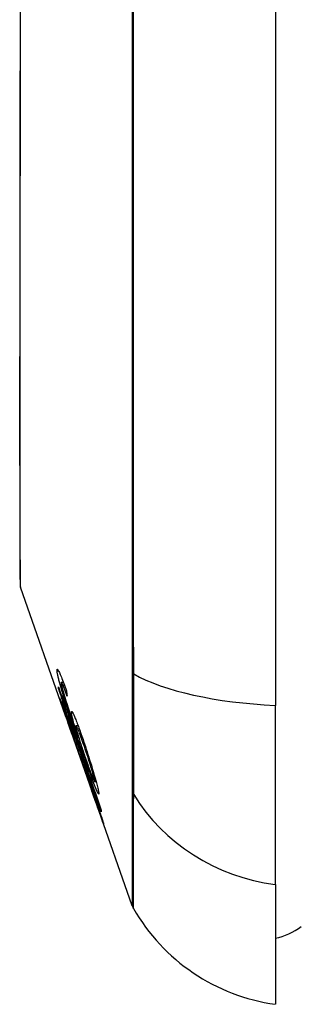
# Model space of a CAD drawing. Header units: inches. Extents: x 2.8 to 89.6, y 4.6 to 48.7.
# Tile 75 of 107: x 45.987 to 46.157, y 14.607 to 15.205. Entities that reach past the tile are written whole.
import ezdxf

# ---------------------------------------------------------------- set-up
doc = ezdxf.new("R2010")
doc.units = ezdxf.units.IN
doc.header["$MEASUREMENT"] = 0
doc.layers.add('Visible Edges(ANSI)', color=7, linetype='Continuous', lineweight=25)
doc.layers.add('Visible Tangent Edges(ANSI)', color=7, linetype='Continuous', lineweight=25)

msp = doc.modelspace()

# ---------------------------------------------------------------- linework, layer by layer
at = {"layer": 'Visible Edges(ANSI)'}
for p, q in [((46.14173, 15.64558), (46.14173, 14.7882)), ((46.01445, 14.78188), (45.98708, 14.86008)), ((46.01185, 14.80223), (46.0131, 14.80223)), ((46.01025, 14.79843), (46.01052, 14.79843)), ((46.01286, 14.80045), (46.01375, 14.80045)), ((46.01345, 14.78506), (46.01372, 14.78506)), ((46.14173, 14.67941), (46.14173, 14.7882)), ((46.016, 14.78149), (46.01638, 14.78149)), ((46.02024, 14.76756), (46.01717, 14.77636)), ((46.01717, 14.77636), (46.01758, 14.77636)), ((46.01787, 14.77211), (46.01788, 14.77211)), ((46.03031, 14.73657), (46.01802, 14.77169)), ((46.02083, 14.77592), (46.02203, 14.77592)), ((46.02201, 14.76898), (46.02237, 14.76898)), ((46.02474, 14.75264), (46.02191, 14.76074)), ((46.02194, 14.76069), (46.02217, 14.76069)), ((46.02433, 14.75399), (46.0246, 14.75399)), ((46.03205, 14.74195), (46.03297, 14.74195)), ((46.03046, 14.73615), (46.03047, 14.73615)), ((46.05482, 14.66654), (46.03318, 14.72838)), ((46.0349, 14.72371), (46.03512, 14.72371)), ((46.14173, 14.67941), (46.14173, 14.60665))]:
    msp.add_line(p, q, dxfattribs=at)
at = {"layer": 'Visible Edges(ANSI)', "flags": 128}
for points in [[(45.9868, 15.21733), (45.9868, 15.19995), (45.9868, 15.18255), (45.98679, 15.16518), (45.98679, 15.14792), (45.98677, 15.13083), (45.98676, 15.11396), (45.98675, 15.09739), (45.98673, 15.08115), (45.98672, 15.06524), (45.9867, 15.04964), (45.98668, 15.0344), (45.98667, 15.01958), (45.98665, 15.00525), (45.98663, 14.99144), (45.98662, 14.97822), (45.98662, 14.96562), (45.98662, 14.95364), (45.98663, 14.94229), (45.98665, 14.93161), (45.98667, 14.92161), (45.98668, 14.91229), (45.9867, 14.90368), (45.98672, 14.89582), (45.98673, 14.88872), (45.98675, 14.88243), (45.98676, 14.87696), (45.98677, 14.87233), (45.98678, 14.86853), (45.98679, 14.86555), (45.9868, 14.86341), (45.9868, 14.86212), (45.9868, 14.86169)], [(46.00928, 14.8091), (46.00926, 14.80945), (46.00926, 14.80973), (46.00929, 14.80994), (46.00934, 14.81009), (46.00941, 14.81015), (46.00951, 14.81014), (46.00964, 14.81003), (46.0098, 14.80984), (46.00998, 14.80956), (46.01019, 14.8092), (46.01042, 14.80875), (46.01068, 14.80821), (46.01096, 14.8076), (46.01126, 14.80692), (46.01157, 14.80617), (46.01191, 14.80534), (46.01226, 14.80445), (46.01262, 14.80351), (46.01299, 14.80252), (46.01337, 14.80149), (46.01376, 14.80041), (46.01416, 14.79931), (46.01456, 14.79817), (46.01496, 14.79701)], [(46.01269, 14.79566), (46.01245, 14.79646), (46.01221, 14.79725), (46.01197, 14.79803), (46.01175, 14.79879), (46.01153, 14.79953), (46.01132, 14.80026), (46.01112, 14.80097), (46.01093, 14.80166), (46.01075, 14.80233), (46.01057, 14.80296), (46.01041, 14.80358), (46.01026, 14.80417), (46.01012, 14.80473), (46.00999, 14.80527), (46.00987, 14.80578), (46.00976, 14.80626), (46.00967, 14.80671), (46.00958, 14.80713), (46.00951, 14.80753), (46.00944, 14.8079), (46.00939, 14.80824), (46.00934, 14.80855), (46.00931, 14.80884), (46.00928, 14.8091)], [(46.01286, 14.80045), (46.01277, 14.80066), (46.01268, 14.80086), (46.01259, 14.80105), (46.0125, 14.80123), (46.01242, 14.80139), (46.01235, 14.80154), (46.01228, 14.80168), (46.01221, 14.8018), (46.01215, 14.80191), (46.01209, 14.802), (46.01203, 14.80207), (46.01199, 14.80214), (46.01194, 14.80218), (46.0119, 14.80221), (46.01187, 14.80223), (46.01184, 14.80223), (46.01181, 14.80221), (46.0118, 14.80218), (46.01178, 14.80213), (46.01177, 14.80207), (46.01177, 14.802), (46.01177, 14.80191), (46.01177, 14.80181), (46.01178, 14.80169)], [(46.01178, 14.80169), (46.01179, 14.80159), (46.0118, 14.80149), (46.01182, 14.80137), (46.01184, 14.80125), (46.01186, 14.80112), (46.01188, 14.80098), (46.01191, 14.80083), (46.01194, 14.80068), (46.01197, 14.80052), (46.01201, 14.80035), (46.01205, 14.80017), (46.01209, 14.79998), (46.01214, 14.79979), (46.01218, 14.79958), (46.01223, 14.79938), (46.01229, 14.79916), (46.01234, 14.79894), (46.0124, 14.79871), (46.01246, 14.79848), (46.01253, 14.79823), (46.01259, 14.79799), (46.01266, 14.79773), (46.01273, 14.79747), (46.01281, 14.7972)], [(46.01025, 14.79843), (46.01025, 14.79847), (46.01025, 14.79851), (46.01024, 14.79855), (46.01024, 14.79859), (46.01024, 14.79863), (46.01023, 14.79867), (46.01023, 14.79871), (46.01023, 14.79875), (46.01023, 14.79879), (46.01022, 14.79883), (46.01022, 14.79887), (46.01022, 14.79891), (46.01021, 14.79895), (46.01021, 14.79899), (46.01021, 14.79903), (46.01021, 14.79907), (46.0102, 14.79911), (46.0102, 14.79915), (46.0102, 14.79919), (46.0102, 14.79923), (46.01019, 14.79927), (46.01019, 14.79931), (46.01019, 14.79935), (46.01019, 14.79939)], [(46.01019, 14.79939), (46.01125, 14.79632), (46.01232, 14.79323), (46.01338, 14.79014), (46.01445, 14.78705), (46.01552, 14.78395), (46.0166, 14.78085), (46.01767, 14.77774), (46.01875, 14.77463), (46.01983, 14.77152), (46.0209, 14.7684), (46.02198, 14.76529), (46.02306, 14.76218), (46.02414, 14.75906), (46.02521, 14.75595), (46.02629, 14.75284), (46.02736, 14.74974), (46.02844, 14.74664), (46.02951, 14.74354), (46.03058, 14.74045), (46.03165, 14.73737), (46.03272, 14.73429), (46.03378, 14.73122), (46.03484, 14.72816), (46.0359, 14.7251)], [(46.01717, 14.77636), (46.01685, 14.77739), (46.01654, 14.77841), (46.01623, 14.77944), (46.01591, 14.78046), (46.0156, 14.78147), (46.01529, 14.78247), (46.01499, 14.78346), (46.01469, 14.78444), (46.01439, 14.78539), (46.0141, 14.78633), (46.01381, 14.78725), (46.01353, 14.78814), (46.01326, 14.789), (46.013, 14.78983), (46.01275, 14.79064), (46.01249, 14.79145), (46.01223, 14.79228), (46.01196, 14.79312), (46.01169, 14.79398), (46.01141, 14.79485), (46.01113, 14.79573), (46.01084, 14.79662), (46.01055, 14.79752), (46.01025, 14.79843)], [(46.0236, 14.76305), (46.0231, 14.76447), (46.02261, 14.76589), (46.02212, 14.76731), (46.02162, 14.76874), (46.02113, 14.77016), (46.02064, 14.77159), (46.02015, 14.77301), (46.01967, 14.77443), (46.01918, 14.77584), (46.01871, 14.77725), (46.01823, 14.77865), (46.01776, 14.78003), (46.0173, 14.78141), (46.01685, 14.78277), (46.0164, 14.78412), (46.01596, 14.78545), (46.01552, 14.78677), (46.0151, 14.78807), (46.01468, 14.78936), (46.01427, 14.79065), (46.01386, 14.79193), (46.01346, 14.79319), (46.01307, 14.79444), (46.01269, 14.79566)], [(46.01281, 14.7972), (46.01336, 14.79528), (46.01398, 14.79321), (46.01464, 14.79104), (46.01534, 14.78882), (46.01601, 14.78674), (46.0166, 14.78493), (46.01708, 14.78347), (46.01742, 14.78243), (46.0177, 14.78161), (46.01798, 14.78077), (46.01826, 14.77992), (46.01855, 14.77907), (46.01884, 14.77822), (46.01913, 14.77736), (46.01942, 14.7765), (46.01972, 14.77564), (46.02001, 14.77478), (46.0203, 14.77393), (46.02059, 14.77308), (46.02088, 14.77224), (46.02117, 14.77141), (46.02145, 14.77059), (46.02173, 14.76978), (46.02201, 14.76898)], [(46.01538, 14.79378), (46.01527, 14.79409), (46.01515, 14.7944), (46.01504, 14.79471), (46.01493, 14.79503), (46.01482, 14.79534), (46.0147, 14.79565), (46.01459, 14.79596), (46.01448, 14.79627), (46.01437, 14.79657), (46.01425, 14.79687), (46.01414, 14.79717), (46.01404, 14.79746), (46.01393, 14.79775), (46.01382, 14.79803), (46.01372, 14.7983), (46.01362, 14.79857), (46.01352, 14.79883), (46.01342, 14.79908), (46.01332, 14.79934), (46.01322, 14.79958), (46.01313, 14.79981), (46.01303, 14.80004), (46.01294, 14.80025), (46.01286, 14.80045)], [(46.01496, 14.79701), (46.01498, 14.79688), (46.015, 14.79674), (46.01501, 14.79661), (46.01503, 14.79647), (46.01505, 14.79634), (46.01506, 14.7962), (46.01508, 14.79607), (46.0151, 14.79593), (46.01511, 14.7958), (46.01513, 14.79566), (46.01515, 14.79553), (46.01517, 14.79539), (46.01518, 14.79526), (46.0152, 14.79512), (46.01522, 14.79499), (46.01523, 14.79486), (46.01525, 14.79472), (46.01527, 14.79459), (46.01529, 14.79445), (46.01531, 14.79432), (46.01532, 14.79418), (46.01534, 14.79405), (46.01536, 14.79391), (46.01538, 14.79378)], [(46.01081, 14.79257), (46.01082, 14.7926), (46.01086, 14.79253), (46.01095, 14.79236), (46.01107, 14.79207), (46.01123, 14.79169), (46.01142, 14.79119), (46.01166, 14.79059), (46.01192, 14.78991), (46.01222, 14.78913), (46.01255, 14.78825), (46.01291, 14.78728), (46.0133, 14.78623), (46.01369, 14.78517), (46.01407, 14.7841), (46.01445, 14.78306), (46.01481, 14.78205), (46.01515, 14.7811), (46.01549, 14.78016), (46.01583, 14.77919), (46.01618, 14.77822), (46.01653, 14.77723), (46.01688, 14.77623), (46.01723, 14.77521), (46.01759, 14.77418)], [(46.01787, 14.77211), (46.01728, 14.77381), (46.01669, 14.7755), (46.0161, 14.77716), (46.01553, 14.77879), (46.01498, 14.78038), (46.01444, 14.78192), (46.01394, 14.78335), (46.0135, 14.7846), (46.01312, 14.78568), (46.0128, 14.78662), (46.01252, 14.78742), (46.01227, 14.78815), (46.01203, 14.78882), (46.01182, 14.78943), (46.01163, 14.79), (46.01146, 14.79051), (46.0113, 14.79096), (46.01117, 14.79135), (46.01106, 14.79169), (46.01098, 14.79197), (46.01091, 14.7922), (46.01086, 14.79237), (46.01082, 14.7925), (46.01081, 14.79257)], [(46.01751, 14.77391), (46.01724, 14.77468), (46.01697, 14.77544), (46.01671, 14.7762), (46.01644, 14.77694), (46.01618, 14.77767), (46.01593, 14.77839), (46.01569, 14.77907), (46.01545, 14.77974), (46.01522, 14.78037), (46.015, 14.78099), (46.01478, 14.78157), (46.01458, 14.78212), (46.01439, 14.78264), (46.01422, 14.78311), (46.01406, 14.78353), (46.01393, 14.7839), (46.0138, 14.78422), (46.0137, 14.78448), (46.01361, 14.7847), (46.01355, 14.78486), (46.0135, 14.78497), (46.01346, 14.78504), (46.01345, 14.78506), (46.01345, 14.78505)], [(46.01345, 14.78505), (46.01347, 14.78493), (46.01354, 14.78471), (46.01364, 14.78437), (46.01379, 14.78391), (46.01399, 14.78333), (46.01421, 14.78268), (46.01443, 14.78202), (46.01464, 14.78142), (46.01483, 14.78088), (46.01502, 14.78032), (46.01522, 14.77973), (46.01543, 14.77913), (46.01565, 14.7785), (46.01587, 14.77786), (46.0161, 14.7772), (46.01634, 14.77653), (46.01658, 14.77584), (46.01682, 14.77515), (46.01706, 14.77444), (46.01731, 14.77374), (46.01756, 14.77302), (46.01781, 14.77231), (46.01806, 14.77159), (46.01831, 14.77088)], [(46.01804, 14.78362), (46.01801, 14.78422), (46.0181, 14.7845), (46.0183, 14.78441), (46.01862, 14.78397), (46.01902, 14.78323), (46.01943, 14.78237), (46.0198, 14.78154), (46.02008, 14.78089), (46.02035, 14.78024), (46.02063, 14.77956), (46.02092, 14.77882), (46.02122, 14.77805), (46.02154, 14.77724), (46.02186, 14.77638), (46.02219, 14.77548), (46.02253, 14.77456), (46.02287, 14.77361), (46.02322, 14.77264), (46.02357, 14.77164), (46.02393, 14.77062), (46.02429, 14.76958), (46.02465, 14.76853), (46.02502, 14.76746), (46.02538, 14.76638)], [(46.02201, 14.76898), (46.02178, 14.76972), (46.02155, 14.77044), (46.02132, 14.77116), (46.0211, 14.77187), (46.02089, 14.77258), (46.02068, 14.77327), (46.02048, 14.77395), (46.02028, 14.77462), (46.02008, 14.77529), (46.01989, 14.77596), (46.01969, 14.77662), (46.01951, 14.77729), (46.01932, 14.77795), (46.01915, 14.77861), (46.01897, 14.77927), (46.01881, 14.77992), (46.01866, 14.78052), (46.01852, 14.78109), (46.0184, 14.78162), (46.0183, 14.78211), (46.01821, 14.78256), (46.01813, 14.78296), (46.01808, 14.78331), (46.01804, 14.78362)], [(46.016, 14.78149), (46.01616, 14.78096), (46.01633, 14.78044), (46.01648, 14.77992), (46.01664, 14.77941), (46.0168, 14.77891), (46.01695, 14.77841), (46.0171, 14.77792), (46.01725, 14.77743), (46.0174, 14.77695), (46.01754, 14.77648), (46.01768, 14.77602), (46.01782, 14.77556), (46.01796, 14.77511), (46.01809, 14.77467), (46.01825, 14.77417), (46.01842, 14.77359), (46.01863, 14.77292), (46.01884, 14.7722), (46.01908, 14.77144), (46.01931, 14.77065), (46.01956, 14.76986), (46.01979, 14.76906), (46.02003, 14.76829), (46.02024, 14.76756)], [(46.03612, 14.72361), (46.03529, 14.726), (46.03445, 14.7284), (46.03362, 14.7308), (46.03278, 14.73321), (46.03194, 14.73562), (46.03111, 14.73803), (46.03027, 14.74044), (46.02943, 14.74285), (46.02859, 14.74527), (46.02775, 14.74768), (46.02691, 14.7501), (46.02607, 14.75252), (46.02522, 14.75494), (46.02438, 14.75736), (46.02354, 14.75978), (46.0227, 14.7622), (46.02186, 14.76461), (46.02102, 14.76703), (46.02018, 14.76945), (46.01934, 14.77186), (46.01851, 14.77427), (46.01767, 14.77668), (46.01683, 14.77908), (46.016, 14.78149)], [(46.02194, 14.76069), (46.0218, 14.76119), (46.02143, 14.76235), (46.02087, 14.76407), (46.0204, 14.76547), (46.02022, 14.766), (46.02011, 14.76636), (46.01998, 14.76672), (46.01986, 14.76709), (46.01973, 14.76747), (46.0196, 14.76786), (46.01946, 14.76826), (46.01932, 14.76867), (46.01918, 14.76908), (46.01903, 14.76951), (46.01888, 14.76994), (46.01873, 14.77037), (46.01858, 14.77081), (46.01843, 14.77125), (46.01828, 14.77169), (46.01813, 14.77213), (46.01797, 14.77258), (46.01782, 14.77302), (46.01766, 14.77347), (46.01751, 14.77391)], [(46.01759, 14.77418), (46.01783, 14.77349), (46.01807, 14.7728), (46.01831, 14.77212), (46.01855, 14.77143), (46.01878, 14.77075), (46.01902, 14.77007), (46.01925, 14.76939), (46.01947, 14.76873), (46.0197, 14.76807), (46.01992, 14.76742), (46.02014, 14.76677), (46.02037, 14.76609), (46.0206, 14.76539), (46.02084, 14.76468), (46.02108, 14.76396), (46.02133, 14.76324), (46.02156, 14.76252), (46.02179, 14.76183), (46.022, 14.76119), (46.0222, 14.76058), (46.02239, 14.76001), (46.02256, 14.75947), (46.02272, 14.75898), (46.02287, 14.75851)], [(46.01831, 14.77088), (46.01829, 14.77093), (46.01827, 14.77098), (46.01825, 14.77104), (46.01823, 14.77109), (46.01821, 14.77114), (46.0182, 14.77119), (46.01818, 14.77124), (46.01816, 14.77129), (46.01814, 14.77134), (46.01812, 14.77139), (46.0181, 14.77145), (46.01809, 14.7715), (46.01807, 14.77155), (46.01805, 14.7716), (46.01803, 14.77165), (46.01801, 14.7717), (46.018, 14.77175), (46.01798, 14.7718), (46.01796, 14.77185), (46.01794, 14.77191), (46.01792, 14.77196), (46.01791, 14.77201), (46.01789, 14.77206), (46.01787, 14.77211)], [(46.02583, 14.76322), (46.0254, 14.76447), (46.02497, 14.7657), (46.02455, 14.76691), (46.02414, 14.76808), (46.02373, 14.7692), (46.02334, 14.77028), (46.02296, 14.77128), (46.0226, 14.77222), (46.02227, 14.77305), (46.02199, 14.77373), (46.02176, 14.77427), (46.02157, 14.77469), (46.02142, 14.77501), (46.02128, 14.77529), (46.02116, 14.77552), (46.02105, 14.7757), (46.02096, 14.77583), (46.02088, 14.7759), (46.02082, 14.77592), (46.02078, 14.77589), (46.02076, 14.77581), (46.02075, 14.77568), (46.02075, 14.77551), (46.02077, 14.7753)], [(46.02077, 14.7753), (46.02084, 14.77484), (46.02096, 14.77426), (46.02112, 14.77355), (46.02132, 14.77273), (46.02157, 14.77179), (46.02185, 14.77078), (46.02213, 14.76978), (46.02241, 14.76884), (46.02266, 14.768), (46.0229, 14.76722), (46.02314, 14.76643), (46.02339, 14.76563), (46.02365, 14.76482), (46.02391, 14.76399), (46.02418, 14.76315), (46.02446, 14.7623), (46.02474, 14.76145), (46.02502, 14.7606), (46.0253, 14.75976), (46.02559, 14.75891), (46.02587, 14.75807), (46.02616, 14.75724), (46.02644, 14.75641), (46.02673, 14.75558)], [(46.02538, 14.76638), (46.02591, 14.7648), (46.02644, 14.76321), (46.02697, 14.7616), (46.0275, 14.75998), (46.02802, 14.75835), (46.02854, 14.75672), (46.02905, 14.7551), (46.02956, 14.75348), (46.03008, 14.7518), (46.03065, 14.74994), (46.03124, 14.74796), (46.03185, 14.74591), (46.03238, 14.74404), (46.03282, 14.7425), (46.03316, 14.74126), (46.03341, 14.7403), (46.03363, 14.73945), (46.03383, 14.73866), (46.03401, 14.73794), (46.03416, 14.73728), (46.03429, 14.73668), (46.0344, 14.73615), (46.03449, 14.73569), (46.03455, 14.73529)], [(46.02191, 14.76074), (46.02191, 14.76073), (46.02191, 14.76073), (46.02192, 14.76073), (46.02192, 14.76072), (46.02192, 14.76072), (46.02192, 14.76071), (46.02192, 14.76071), (46.02192, 14.76071), (46.02193, 14.7607), (46.02193, 14.7607), (46.02193, 14.7607), (46.02193, 14.7607), (46.02193, 14.76069), (46.02193, 14.76069), (46.02193, 14.76069), (46.02193, 14.76069), (46.02194, 14.76069), (46.02194, 14.76069), (46.02194, 14.76069), (46.02194, 14.76069), (46.02194, 14.76069), (46.02194, 14.76069), (46.02194, 14.76069), (46.02194, 14.76069)], [(46.03455, 14.73529), (46.03458, 14.73422), (46.03405, 14.73488), (46.03299, 14.73724), (46.032, 14.7397), (46.0316, 14.74074), (46.03124, 14.7417), (46.03086, 14.7427), (46.03048, 14.74374), (46.03008, 14.74481), (46.02968, 14.74591), (46.02927, 14.74703), (46.02886, 14.74816), (46.02844, 14.74932), (46.02802, 14.75051), (46.02758, 14.75172), (46.02715, 14.75295), (46.0267, 14.7542), (46.02626, 14.75545), (46.02581, 14.75672), (46.02537, 14.75799), (46.02492, 14.75926), (46.02448, 14.76053), (46.02403, 14.7618), (46.0236, 14.76305)], [(46.03207, 14.74248), (46.03203, 14.74271), (46.03198, 14.74299), (46.03192, 14.7433), (46.03184, 14.74366), (46.03174, 14.74406), (46.03163, 14.7445), (46.03151, 14.74498), (46.03137, 14.74549), (46.03122, 14.74604), (46.03106, 14.74662), (46.03089, 14.74722), (46.03071, 14.74784), (46.03053, 14.74849), (46.03033, 14.74915), (46.03013, 14.74984), (46.02987, 14.75071), (46.02953, 14.75183), (46.02911, 14.75319), (46.0286, 14.75479), (46.02806, 14.75649), (46.0275, 14.7582), (46.02694, 14.75989), (46.02638, 14.76157), (46.02583, 14.76322)], [(46.02287, 14.75851), (46.02294, 14.75835), (46.02301, 14.75817), (46.0231, 14.75796), (46.02319, 14.75772), (46.0233, 14.75745), (46.02342, 14.75715), (46.02355, 14.75682), (46.02368, 14.75645), (46.02384, 14.75605), (46.024, 14.75563), (46.02417, 14.75517), (46.02435, 14.75469), (46.02454, 14.75417), (46.02475, 14.7536), (46.02501, 14.75287), (46.02533, 14.75199), (46.02572, 14.75092), (46.02616, 14.74968), (46.02667, 14.74827), (46.02718, 14.74681), (46.02771, 14.74532), (46.02824, 14.7438), (46.02878, 14.74227), (46.02932, 14.74072)], [(46.02937, 14.74009), (46.02907, 14.74094), (46.02877, 14.74178), (46.02848, 14.74262), (46.02819, 14.74344), (46.0279, 14.74426), (46.02762, 14.74506), (46.02734, 14.74585), (46.02707, 14.74662), (46.0268, 14.74736), (46.02655, 14.74807), (46.0263, 14.74875), (46.02607, 14.7494), (46.02584, 14.75002), (46.02562, 14.75063), (46.0254, 14.75124), (46.02518, 14.75183), (46.02497, 14.75238), (46.02479, 14.75287), (46.02464, 14.75327), (46.02451, 14.75358), (46.02442, 14.7538), (46.02436, 14.75393), (46.02433, 14.75399), (46.02433, 14.75397)], [(46.02433, 14.75397), (46.02433, 14.75395), (46.02433, 14.75393), (46.02434, 14.75391), (46.02435, 14.75388), (46.02436, 14.75385), (46.02437, 14.75381), (46.02438, 14.75377), (46.02439, 14.75372), (46.02441, 14.75367), (46.02442, 14.75362), (46.02444, 14.75357), (46.02446, 14.75351), (46.02448, 14.75345), (46.0245, 14.75338), (46.02452, 14.75332), (46.02454, 14.75325), (46.02456, 14.75318), (46.02459, 14.7531), (46.02461, 14.75303), (46.02463, 14.75295), (46.02466, 14.75288), (46.02468, 14.7528), (46.02471, 14.75272), (46.02474, 14.75264)], [(46.02673, 14.75558), (46.02711, 14.75448), (46.02749, 14.7534), (46.02787, 14.75234), (46.02823, 14.75131), (46.0286, 14.7503), (46.02896, 14.74931), (46.02932, 14.74833), (46.02967, 14.7474), (46.03, 14.74651), (46.03032, 14.74569), (46.03061, 14.74494), (46.03089, 14.74425), (46.03114, 14.74365), (46.03137, 14.74313), (46.03156, 14.74272), (46.03171, 14.74241), (46.03184, 14.74219), (46.03193, 14.74205), (46.03201, 14.74197), (46.03206, 14.74195), (46.03209, 14.742), (46.0321, 14.7421), (46.0321, 14.74226), (46.03207, 14.74248)], [(46.02932, 14.74072), (46.03002, 14.73869), (46.03072, 14.73668), (46.03141, 14.73468), (46.03208, 14.73272), (46.03273, 14.73082), (46.03335, 14.72898), (46.03394, 14.72724), (46.03446, 14.72568), (46.03492, 14.72431), (46.03531, 14.72313), (46.03563, 14.72217), (46.03591, 14.72132), (46.03617, 14.72054), (46.03641, 14.71982), (46.03662, 14.71916), (46.03682, 14.71856), (46.03699, 14.71803), (46.03713, 14.71757), (46.03726, 14.71717), (46.03736, 14.71684), (46.03744, 14.71657), (46.0375, 14.71637), (46.03754, 14.71622), (46.03756, 14.71613)], [(46.0349, 14.72373), (46.03488, 14.72382), (46.03482, 14.724), (46.03474, 14.72427), (46.03463, 14.72463), (46.03448, 14.72508), (46.03431, 14.72561), (46.0341, 14.72623), (46.03388, 14.72691), (46.03364, 14.72763), (46.0334, 14.72835), (46.03315, 14.72907), (46.03291, 14.7298), (46.03265, 14.73055), (46.03239, 14.73132), (46.03212, 14.73213), (46.03183, 14.73296), (46.03154, 14.73381), (46.03124, 14.73469), (46.03093, 14.73557), (46.03063, 14.73646), (46.03031, 14.73736), (46.03, 14.73827), (46.02968, 14.73918), (46.02937, 14.74009)], [(46.0299, 14.73778), (46.03028, 14.73669), (46.03066, 14.73559), (46.03104, 14.7345), (46.03142, 14.73343), (46.03179, 14.73238), (46.03215, 14.73136), (46.0325, 14.73036), (46.03284, 14.7294), (46.03316, 14.72848), (46.03347, 14.72763), (46.03373, 14.72688), (46.03395, 14.72627), (46.03413, 14.72576), (46.03428, 14.72535), (46.0344, 14.725), (46.03452, 14.72469), (46.03461, 14.72443), (46.0347, 14.72421), (46.03476, 14.72402), (46.03482, 14.72388), (46.03486, 14.72379), (46.03489, 14.72373), (46.0349, 14.72371), (46.0349, 14.72373)], [(46.03046, 14.73615), (46.03043, 14.73622), (46.03041, 14.73629), (46.03039, 14.73635), (46.03036, 14.73642), (46.03034, 14.73649), (46.03031, 14.73656), (46.03029, 14.73662), (46.03027, 14.73669), (46.03024, 14.73676), (46.03022, 14.73683), (46.0302, 14.7369), (46.03017, 14.73696), (46.03015, 14.73703), (46.03013, 14.7371), (46.0301, 14.73717), (46.03008, 14.73723), (46.03006, 14.7373), (46.03003, 14.73737), (46.03001, 14.73744), (46.02999, 14.73751), (46.02996, 14.73757), (46.02994, 14.73764), (46.02992, 14.73771), (46.0299, 14.73778)], [(46.03756, 14.71613), (46.03755, 14.7161), (46.03749, 14.71623), (46.03737, 14.71652), (46.0372, 14.717), (46.03695, 14.71766), (46.03666, 14.71847), (46.03635, 14.71934), (46.03604, 14.72023), (46.03574, 14.72107), (46.03546, 14.72186), (46.03517, 14.72268), (46.03487, 14.72353), (46.03456, 14.72443), (46.03423, 14.72536), (46.03389, 14.72634), (46.03354, 14.72735), (46.03317, 14.72838), (46.0328, 14.72944), (46.03243, 14.73052), (46.03204, 14.73162), (46.03165, 14.73273), (46.03126, 14.73386), (46.03086, 14.735), (46.03046, 14.73615)], [(46.0359, 14.7251), (46.03591, 14.72504), (46.03592, 14.72498), (46.03593, 14.72492), (46.03594, 14.72485), (46.03594, 14.72479), (46.03595, 14.72473), (46.03596, 14.72467), (46.03597, 14.7246), (46.03598, 14.72454), (46.03599, 14.72448), (46.036, 14.72442), (46.03601, 14.72436), (46.03601, 14.72429), (46.03602, 14.72423), (46.03603, 14.72417), (46.03604, 14.72411), (46.03605, 14.72405), (46.03606, 14.72398), (46.03607, 14.72392), (46.03608, 14.72386), (46.03609, 14.7238), (46.0361, 14.72373), (46.03611, 14.72367), (46.03612, 14.72361)]]:
    msp.add_lwpolyline(points, dxfattribs=at)
at = {"layer": 'Visible Edges(ANSI)'}
for centre, radius, start, end in [((45.99173, 14.8617), 0.00492, 180.17314, 199.29005), ((46.06411, 14.66979), 0.00984, 199.29005, 209.81689), ((46.15804, 14.72363), 0.11811, 209.81689, 262.0587), ((46.13385, 14.68539), 0.03937, 281.53696, 306.8699)]:
    msp.add_arc(centre, radius, start, end, dxfattribs=at)
at = {"layer": 'Visible Tangent Edges(ANSI)'}
for p, q in [((46.00928, 14.8091), (46.01024, 14.8091)), ((46.05478, 14.80855), (46.05478, 14.80808)), ((46.01269, 14.79566), (46.01325, 14.79566)), ((46.01081, 14.79257), (46.01084, 14.79257)), ((46.01804, 14.78362), (46.01881, 14.78362)), ((46.01751, 14.77391), (46.01769, 14.77391)), ((46.02194, 14.76069), (46.02216, 14.76069)), ((46.0236, 14.76305), (46.02421, 14.76305)), ((46.02583, 14.76322), (46.02644, 14.76322)), ((46.03207, 14.74248), (46.03282, 14.74248)), ((46.02937, 14.74009), (46.02954, 14.74009)), ((46.05478, 14.73633), (46.05478, 14.73616)), ((46.0349, 14.72373), (46.03512, 14.72373))]:
    msp.add_line(p, q, dxfattribs=at)
at = {"layer": 'Visible Tangent Edges(ANSI)', "flags": 128}
for points in [[(46.05482, 15.21689), (46.05482, 15.1996), (46.05482, 15.18231), (46.05482, 15.16502), (46.05482, 15.14772), (46.05481, 15.13042), (46.05481, 15.11312), (46.05481, 15.09583), (46.05481, 15.07856), (46.05481, 15.06131), (46.05481, 15.04409), (46.0548, 15.02689), (46.0548, 15.00974), (46.0548, 14.99262), (46.0548, 14.97556), (46.0548, 14.95854), (46.05479, 14.94158), (46.05479, 14.92469), (46.05479, 14.90786), (46.05479, 14.8911), (46.05479, 14.87442), (46.05479, 14.85782), (46.05478, 14.84131), (46.05478, 14.82498), (46.05478, 14.80855)], [(46.05577, 14.8073), (46.05574, 14.84021), (46.05572, 14.87348), (46.05569, 14.90706), (46.05567, 14.94093), (46.05565, 14.97505), (46.05563, 15.00936), (46.05561, 15.04384), (46.0556, 15.07844), (46.05558, 15.11313), (46.05558, 15.14784), (46.05557, 15.18254), (46.05557, 15.21723)], [(45.98678, 14.98801), (45.98679, 14.99604), (45.98681, 15.00427), (45.98683, 15.01269), (45.98684, 15.02128), (45.98686, 15.03003), (45.98688, 15.03894), (45.98689, 15.048), (45.98691, 15.05718), (45.98693, 15.06649), (45.98694, 15.07591), (45.98696, 15.08546), (45.98698, 15.09511), (45.98699, 15.10487), (45.987, 15.11473), (45.98702, 15.12469), (45.98703, 15.13474), (45.98704, 15.14487), (45.98705, 15.15507), (45.98706, 15.16533), (45.98707, 15.17562), (45.98707, 15.18593), (45.98708, 15.19626), (45.98708, 15.20658)], [(45.98678, 14.94343), (45.98677, 14.94512), (45.98677, 14.94683), (45.98677, 14.94856), (45.98676, 14.9503), (45.98676, 14.95205), (45.98676, 14.95381), (45.98676, 14.9556), (45.98675, 14.95739), (45.98675, 14.9592), (45.98675, 14.96102), (45.98675, 14.96286), (45.98675, 14.96471), (45.98675, 14.96658), (45.98675, 14.96846), (45.98675, 14.97035), (45.98675, 14.97226), (45.98676, 14.97418), (45.98676, 14.97612), (45.98676, 14.97807), (45.98676, 14.98003), (45.98677, 14.982), (45.98677, 14.98399), (45.98677, 14.986), (45.98678, 14.98801)], [(45.98708, 14.86011), (45.98708, 14.86025), (45.98708, 14.8607), (45.98707, 14.86146), (45.98707, 14.86251), (45.98706, 14.86387), (45.98705, 14.86553), (45.98704, 14.86748), (45.98703, 14.86973), (45.98702, 14.87228), (45.987, 14.87511), (45.98699, 14.87824), (45.98698, 14.88164), (45.98696, 14.88534), (45.98694, 14.88931), (45.98693, 14.89356), (45.98691, 14.89808), (45.98689, 14.90288), (45.98688, 14.90794), (45.98686, 14.91325), (45.98684, 14.91881), (45.98683, 14.92461), (45.98681, 14.93065), (45.98679, 14.93692), (45.98678, 14.94343)], [(46.05478, 14.80808), (46.05478, 14.80399), (46.05478, 14.79995), (46.05478, 14.79599), (46.05478, 14.79209), (46.05478, 14.78828), (46.05478, 14.78454), (46.05478, 14.78089), (46.05478, 14.77733), (46.05478, 14.77387), (46.05478, 14.77051), (46.05478, 14.76725), (46.05478, 14.76411), (46.05478, 14.76108), (46.05478, 14.75817), (46.05478, 14.75538), (46.05478, 14.75271), (46.05478, 14.75018), (46.05478, 14.74778), (46.05478, 14.74551), (46.05478, 14.74339), (46.05478, 14.7414), (46.05478, 14.73956), (46.05478, 14.73787), (46.05478, 14.73633)], [(46.05577, 14.73407), (46.05578, 14.7356), (46.05579, 14.7373), (46.0558, 14.73914), (46.05581, 14.74114), (46.05582, 14.74329), (46.05582, 14.74559), (46.05583, 14.74803), (46.05583, 14.75061), (46.05583, 14.75332), (46.05584, 14.75617), (46.05584, 14.75914), (46.05584, 14.76224), (46.05584, 14.76546), (46.05584, 14.76879), (46.05583, 14.77223), (46.05583, 14.77578), (46.05583, 14.77943), (46.05582, 14.78317), (46.05582, 14.787), (46.05581, 14.79092), (46.0558, 14.79491), (46.05579, 14.79898), (46.05578, 14.80311), (46.05577, 14.8073)], [(46.05478, 14.73616), (46.05478, 14.73053), (46.05478, 14.72515), (46.05479, 14.71999), (46.05479, 14.71507), (46.05479, 14.71037), (46.05479, 14.70591), (46.05479, 14.70169), (46.05479, 14.6977), (46.0548, 14.69394), (46.0548, 14.69043), (46.0548, 14.68715), (46.0548, 14.68411), (46.0548, 14.68132), (46.05481, 14.67876), (46.05481, 14.67645), (46.05481, 14.67437), (46.05481, 14.67254), (46.05481, 14.67095), (46.05481, 14.6696), (46.05482, 14.6685), (46.05482, 14.66764), (46.05482, 14.66703), (46.05482, 14.66667), (46.05482, 14.66654)], [(46.05557, 14.6649), (46.05557, 14.66502), (46.05557, 14.66538), (46.05557, 14.66599), (46.05558, 14.66684), (46.05558, 14.66793), (46.05558, 14.66926), (46.05559, 14.67084), (46.0556, 14.67265), (46.0556, 14.67471), (46.05561, 14.67701), (46.05562, 14.67954), (46.05563, 14.68232), (46.05564, 14.68533), (46.05565, 14.68858), (46.05566, 14.69207), (46.05567, 14.6958), (46.05568, 14.69976), (46.05569, 14.70396), (46.05571, 14.7084), (46.05572, 14.71307), (46.05573, 14.71797), (46.05574, 14.72311), (46.05575, 14.72848), (46.05577, 14.73407)]]:
    msp.add_lwpolyline(points, dxfattribs=at)
at = {"layer": 'Visible Tangent Edges(ANSI)'}
for centre, major_axis, ratio, start_param, end_param in [((46.06429, 14.80893), (-0.00984, -0.00003), 0.32572, 0.259229, 0.522936), ((46.15804, 14.8268), (-0.11811, 0), 0.32996, 0.523835, 1.432195), ((46.06429, 14.73872), (-0.00984, 0.00008), 0.945463, 0.267645, 0.531352), ((46.15804, 14.78984), (-0.11811, 0), 0.943995, 0.523835, 1.432195)]:
    msp.add_ellipse(centre, major_axis=major_axis, ratio=ratio, start_param=start_param, end_param=end_param, dxfattribs=at)

doc.saveas('drawing.dxf')
